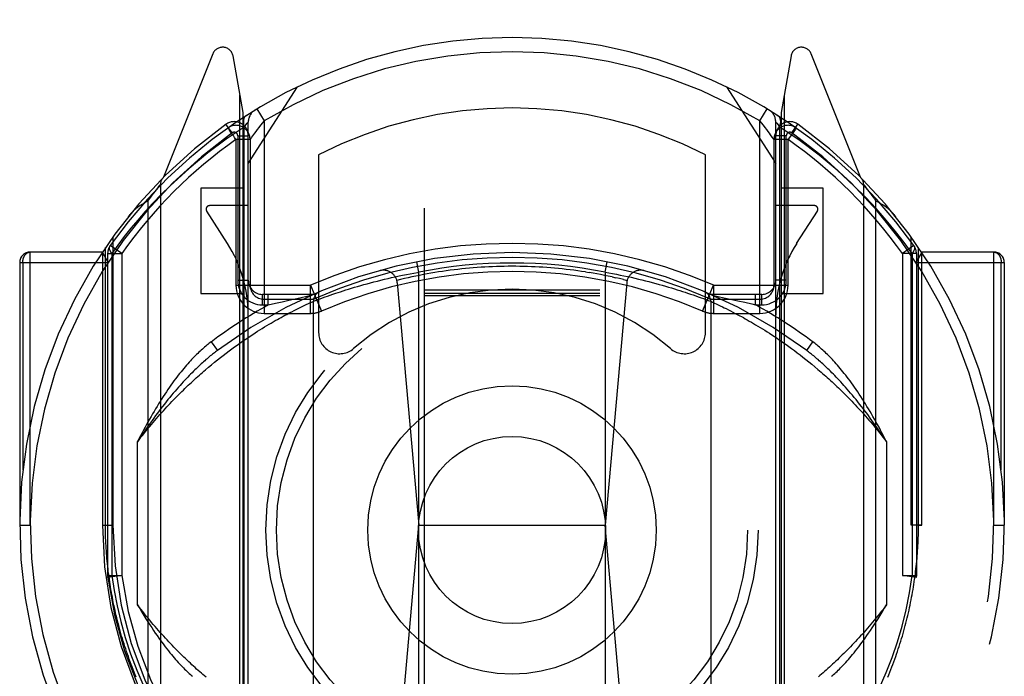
# Model space of a CAD drawing. Header units: inches. Extents: x 0 to 245, y 0 to 158.
# Tile 111 of 159: x 70.518 to 71.918, y 108.517 to 109.45. Entities that reach past the tile are written whole.
import ezdxf

# ---------------------------------------------------------------- set-up
doc = ezdxf.new("R2010")
doc.units = ezdxf.units.IN
doc.header["$LTSCALE"] = 13.466196
doc.header["$MEASUREMENT"] = 0
doc.linetypes.add('HIDDEN', pattern=[0.2, 0.1, -0.1])
doc.layers.add('SECONDARY_OR_LEFT_DOOR_ASSEMBLY', color=7, linetype='CONTINUOUS')

msp = doc.modelspace()

# ---------------------------------------------------------------- linework, layer by layer
at = {"layer": 'SECONDARY_OR_LEFT_DOOR_ASSEMBLY', "color": 8, "linetype": 'HIDDEN'}
for p, q in [((71.093, 111.8759), (71.093, 79.8741)), ((71.343, 79.8741), (71.343, 111.8759)), ((70.7926, 109.4018), (70.7223, 109.2263)), ((70.8355, 109.3182), (70.8213, 109.3988)), ((71.6147, 109.3988), (71.6005, 109.3182)), ((71.7136, 109.2263), (71.6434, 109.4018)), ((70.843, 109.246), (70.913, 109.355)), ((71.523, 109.355), (71.593, 109.246)), ((70.8311, 108.3096), (70.8311, 109.3431)), ((71.6049, 109.3431), (71.6049, 108.3096)), ((70.8355, 108.302), (70.8355, 109.3182)), ((70.8551, 109.3235), (70.8655, 109.3064)), ((71.5705, 109.3064), (71.5808, 109.3235)), ((71.6005, 109.3182), (71.6005, 108.302)), ((70.8201, 109.2895), (70.8113, 109.3017)), ((70.8371, 109.2976), (70.8397, 109.3009)), ((70.8397, 109.3009), (70.8415, 109.3032)), ((70.843, 108.3018), (70.843, 109.3049)), ((70.8655, 109.3064), (70.8604, 109.3002)), ((70.8655, 109.3064), (70.8655, 109.0329)), ((71.5705, 109.0329), (71.5705, 109.3064)), ((71.593, 108.3018), (71.593, 109.3049)), ((71.5933, 109.3045), (71.5944, 109.3032)), ((71.5944, 109.3032), (71.5962, 109.3009)), ((71.5962, 109.3009), (71.5988, 109.2976)), ((71.6159, 109.2895), (71.6246, 109.3017)), ((71.622, 109.2965), (71.6175, 109.2997)), ((70.8142, 109.2967), (70.8139, 109.2965)), ((70.8142, 109.2967), (70.8139, 109.2965)), ((70.8146, 109.297), (70.8142, 109.2967)), ((70.828, 109.2854), (70.828, 109.0799)), ((70.828, 109.2854), (70.843, 109.2854)), ((70.8371, 108.3116), (70.8371, 109.2976)), ((71.5881, 109.2835), (71.5856, 109.2869)), ((71.608, 109.2854), (71.593, 109.2854)), ((71.5988, 108.3117), (71.5988, 109.2975)), ((71.608, 109.0799), (71.608, 109.2854)), ((71.6209, 109.2949), (71.6139, 109.285)), ((70.8255, 109.2802), (70.8255, 109.0729)), ((70.8455, 109.2802), (70.8255, 109.2802)), ((70.8455, 109.2802), (70.8455, 109.0729)), ((71.5905, 109.0729), (71.5905, 109.2802)), ((71.6105, 109.2802), (71.5905, 109.2802)), ((71.6105, 109.0729), (71.6105, 109.2802)), ((70.943, 109.2582), (70.943, 109.0055)), ((71.493, 109.0055), (71.493, 109.2582)), ((70.716, 109.2132), (70.7178, 109.2155)), ((70.7178, 109.2155), (70.718, 109.2156)), ((70.718, 109.2157), (70.718, 108.2482)), ((71.718, 108.2482), (71.718, 109.2157)), ((71.718, 109.2157), (71.72, 109.2132)), ((70.7046, 109.1983), (70.7065, 109.2008)), ((70.7065, 109.2008), (70.7086, 109.2036)), ((70.7086, 109.2036), (70.7104, 109.206)), ((70.7104, 109.206), (70.7123, 109.2085)), ((70.7123, 109.2085), (70.7142, 109.2109)), ((70.7142, 109.2109), (70.716, 109.2132)), ((70.7755, 109.211), (70.7755, 109.061)), ((70.8355, 109.211), (70.7755, 109.211)), ((71.6605, 109.211), (71.6005, 109.211)), ((71.6605, 109.061), (71.6605, 109.211)), ((71.72, 109.2132), (71.7217, 109.2109)), ((71.7217, 109.2109), (71.7235, 109.2086)), ((71.7235, 109.2086), (71.7254, 109.2062)), ((71.7276, 109.2033), (71.7296, 109.2006)), ((71.7296, 109.2006), (71.7314, 109.1982)), ((70.7004, 109.1926), (70.7026, 109.1956)), ((70.7004, 109.1926), (70.7004, 108.2713)), ((70.7026, 109.1956), (70.7046, 109.1983)), ((70.843, 109.186), (70.788, 109.186)), ((71.648, 109.186), (71.593, 109.186)), ((71.7314, 109.1982), (71.7334, 109.1955)), ((71.7334, 109.1955), (71.7355, 109.1926)), ((71.7355, 108.2713), (71.7355, 109.1926)), ((70.7838, 109.1783), (70.8132, 109.1324)), ((71.6227, 109.1324), (71.6522, 109.1783)), ((70.6505, 109.1417), (70.6505, 108.732)), ((71.7855, 108.732), (71.7855, 109.1417)), ((70.533, 108.7319), (70.533, 109.1201)), ((70.6355, 109.1201), (70.533, 109.1201)), ((70.6355, 109.1201), (70.6355, 108.7319)), ((70.6436, 109.1051), (70.6355, 109.1201)), ((70.6399, 108.732), (70.6399, 109.1266)), ((70.643, 109.1178), (70.643, 108.6603)), ((70.643, 109.1178), (70.663, 109.1178)), ((70.663, 109.1178), (70.6466, 109.1294)), ((70.6488, 109.1178), (70.6488, 108.6602)), ((70.663, 109.1178), (70.663, 108.6602)), ((71.7893, 109.1294), (71.773, 109.1178)), ((71.773, 109.1178), (71.773, 108.6602)), ((71.793, 109.1178), (71.773, 109.1178)), ((71.7871, 109.1178), (71.7871, 108.6602)), ((71.8005, 109.1201), (71.7924, 109.1051)), ((71.793, 109.1178), (71.793, 108.6603)), ((71.7961, 108.732), (71.7961, 109.1266)), ((71.8005, 108.7319), (71.8005, 109.1201)), ((71.903, 109.1201), (71.8005, 109.1201)), ((71.903, 108.7319), (71.903, 109.1201)), ((70.518, 109.1051), (70.518, 108.7319)), ((70.518, 109.1051), (70.6436, 109.1051)), ((70.5224, 109.1051), (70.5224, 108.8102)), ((71.0855, 109.0915), (71.0826, 109.1062)), ((71.3505, 109.0915), (71.3534, 109.1062)), ((71.7924, 109.1051), (71.918, 109.1051)), ((71.9136, 108.8102), (71.9136, 109.1051)), ((71.918, 109.1051), (71.918, 108.7319)), ((71.0625, 109.0871), (71.0678, 109.0882)), ((71.0678, 109.0882), (71.0731, 109.0892)), ((71.0731, 109.0892), (71.0784, 109.0902)), ((71.0855, 108.3774), (71.0855, 109.0915)), ((71.3223, 109.0917), (71.3277, 109.0909)), ((71.3505, 109.0915), (71.3505, 108.3774)), ((71.3505, 109.0915), (71.3558, 109.0905)), ((71.3558, 109.0905), (71.3611, 109.0895)), ((71.3611, 109.0895), (71.3664, 109.0885)), ((71.3664, 109.0885), (71.3716, 109.0874)), ((70.828, 109.0799), (70.843, 109.0799)), ((71.0074, 109.0737), (71.012, 109.075)), ((71.012, 109.075), (71.0168, 109.0763)), ((71.0168, 109.0763), (71.0216, 109.0776)), ((71.0216, 109.0776), (71.0265, 109.0788)), ((71.0265, 109.0788), (71.0315, 109.0801)), ((71.0315, 109.0801), (71.0366, 109.0813)), ((71.0366, 109.0813), (71.0417, 109.0825)), ((71.0417, 109.0825), (71.0468, 109.0837)), ((71.0468, 109.0837), (71.052, 109.0848)), ((71.052, 109.0848), (71.0573, 109.086)), ((71.0549, 109.0761), (71.0855, 108.7319)), ((71.0573, 109.086), (71.0625, 109.0871)), ((71.3811, 109.0761), (71.3505, 108.7319)), ((71.3602, 109.0847), (71.3656, 109.0836)), ((71.3716, 109.0874), (71.3769, 109.0864)), ((71.3764, 109.0811), (71.3817, 109.0798)), ((71.3769, 109.0864), (71.3822, 109.0852)), ((71.3822, 109.0852), (71.3874, 109.0841)), ((71.3874, 109.0841), (71.3925, 109.0829)), ((71.3925, 109.0829), (71.3977, 109.0817)), ((71.3977, 109.0817), (71.4027, 109.0805)), ((71.4027, 109.0805), (71.4077, 109.0792)), ((71.4077, 109.0792), (71.4127, 109.078)), ((71.4127, 109.078), (71.4175, 109.0767)), ((71.4175, 109.0767), (71.4223, 109.0754)), ((71.4223, 109.0754), (71.427, 109.0741)), ((71.427, 109.0741), (71.4316, 109.0729)), ((71.608, 109.0799), (71.593, 109.0799)), ((70.7755, 109.061), (70.8355, 109.061)), ((70.8255, 109.0729), (70.9313, 109.0729)), ((70.9313, 109.0329), (70.9313, 109.0729)), ((70.9313, 109.0729), (70.9472, 109.0362)), ((70.9593, 109.0587), (70.9632, 109.0601)), ((70.9632, 109.0601), (70.9674, 109.0615)), ((70.9674, 109.0615), (70.9708, 109.0626)), ((70.9708, 109.0626), (70.9743, 109.0637)), ((70.9743, 109.0637), (70.978, 109.0649)), ((70.978, 109.0649), (70.9818, 109.0661)), ((70.9818, 109.0661), (70.9857, 109.0674)), ((70.9857, 109.0674), (70.9898, 109.0686)), ((70.9898, 109.0686), (70.994, 109.0699)), ((70.994, 109.0699), (70.9984, 109.0712)), ((70.9984, 109.0712), (71.0028, 109.0724)), ((71.0028, 109.0724), (71.0074, 109.0737)), ((71.343, 109.066), (71.093, 109.066)), ((71.343, 109.0609), (71.093, 109.0609)), ((71.4316, 109.0729), (71.4361, 109.0716)), ((71.4361, 109.0716), (71.4405, 109.0703)), ((71.4405, 109.0703), (71.4447, 109.069)), ((71.4447, 109.069), (71.4488, 109.0678)), ((71.4488, 109.0678), (71.4528, 109.0665)), ((71.4528, 109.0665), (71.4567, 109.0653)), ((71.4567, 109.0653), (71.4604, 109.0641)), ((71.4604, 109.0641), (71.464, 109.063)), ((71.464, 109.063), (71.4674, 109.0618)), ((71.4674, 109.0618), (71.4717, 109.0604)), ((71.4717, 109.0604), (71.4757, 109.059)), ((71.4887, 109.0362), (71.5046, 109.0729)), ((71.5046, 109.0729), (71.5046, 109.0329)), ((71.5047, 109.0729), (71.6105, 109.0729)), ((71.6005, 109.061), (71.6605, 109.061)), ((70.863, 109.0449), (70.863, 109.0599)), ((70.9355, 109.0599), (70.863, 109.0599)), ((70.8655, 109.0529), (70.9313, 109.0529)), ((70.8715, 109.0449), (70.8715, 109.0599)), ((70.8715, 109.0449), (70.8815, 109.0472)), ((70.8815, 109.0472), (70.8913, 109.0495)), ((70.8913, 109.0495), (70.9005, 109.0516)), ((70.9005, 109.0516), (70.9095, 109.0536)), ((70.9095, 109.0536), (70.918, 109.0555)), ((70.918, 109.0555), (70.9264, 109.0573)), ((70.9254, 109.0454), (70.9284, 109.0468)), ((70.9264, 109.0573), (70.9286, 109.0578)), ((70.9284, 109.0468), (70.9314, 109.0482)), ((70.9286, 109.0578), (70.9296, 109.058)), ((70.9296, 109.058), (70.9302, 109.0581)), ((70.9302, 109.0581), (70.9306, 109.0582)), ((70.9306, 109.0582), (70.9309, 109.0582)), ((70.9309, 109.0582), (70.9311, 109.0583)), ((70.9311, 109.0583), (70.9318, 109.0584)), ((70.9314, 109.0482), (70.9341, 109.0494)), ((70.9318, 109.0584), (70.9321, 109.0585)), ((70.9321, 109.0585), (70.9322, 109.0585)), ((70.9324, 109.0586), (70.9325, 109.0586)), ((70.9324, 109.0586), (70.9325, 109.0586)), ((70.9325, 109.0586), (70.9325, 109.0586)), ((70.9355, 109.05), (70.9385, 109.0512)), ((70.9355, 108.4188), (70.9355, 109.05)), ((70.9385, 109.0512), (70.9419, 109.0525)), ((70.9419, 109.0525), (70.9452, 109.0537)), ((70.9452, 109.0537), (70.9485, 109.0549)), ((70.9485, 109.0549), (70.9523, 109.0562)), ((70.9523, 109.0562), (70.9556, 109.0574)), ((70.9556, 109.0574), (70.9593, 109.0587)), ((71.343, 109.0577), (71.093, 109.0577)), ((71.4757, 109.059), (71.4794, 109.0577)), ((71.4794, 109.0577), (71.4829, 109.0565)), ((71.4829, 109.0565), (71.4867, 109.0551)), ((71.4867, 109.0551), (71.4901, 109.0539)), ((71.4901, 109.0539), (71.4935, 109.0526)), ((71.4935, 109.0526), (71.497, 109.0513)), ((71.497, 109.0513), (71.5005, 109.05)), ((71.573, 109.0599), (71.5005, 109.0599)), ((71.5005, 109.05), (71.5005, 108.4188)), ((71.5005, 109.05), (71.503, 109.0489)), ((71.503, 109.0489), (71.5058, 109.0476)), ((71.5034, 109.0586), (71.5036, 109.0586)), ((71.5034, 109.0586), (71.5034, 109.0586)), ((71.5034, 109.0586), (71.5035, 109.0586)), ((71.5037, 109.0585), (71.5038, 109.0585)), ((71.5041, 109.0584), (71.5051, 109.0582)), ((71.5046, 109.0529), (71.5705, 109.0529)), ((71.5051, 109.0582), (71.5131, 109.0565)), ((71.5058, 109.0476), (71.5085, 109.0463)), ((71.5085, 109.0463), (71.5111, 109.0451)), ((71.5131, 109.0565), (71.5215, 109.0547)), ((71.5215, 109.0547), (71.5306, 109.0527)), ((71.5306, 109.0527), (71.5392, 109.0508)), ((71.5392, 109.0508), (71.5489, 109.0486)), ((71.5489, 109.0486), (71.5588, 109.0462)), ((71.5588, 109.0462), (71.5644, 109.0449)), ((71.5644, 109.0449), (71.5644, 109.0599)), ((71.573, 109.0449), (71.573, 109.0599)), ((70.863, 109.0449), (70.8715, 109.0449)), ((70.8655, 109.0329), (70.9313, 109.0329)), ((70.8976, 109.0314), (70.9012, 109.0334)), ((70.9012, 109.0334), (70.9047, 109.0352)), ((70.9047, 109.0352), (70.908, 109.0369)), ((70.908, 109.0369), (70.9111, 109.0384)), ((70.9111, 109.0384), (70.914, 109.0399)), ((70.914, 109.0399), (70.9168, 109.0413)), ((70.9168, 109.0413), (70.9194, 109.0425)), ((70.9194, 109.0425), (70.9226, 109.0441)), ((70.9226, 109.0441), (70.9254, 109.0454)), ((71.5046, 109.0329), (71.5705, 109.0329)), ((71.5111, 109.0451), (71.514, 109.0438)), ((71.514, 109.0438), (71.5172, 109.0422)), ((71.5172, 109.0422), (71.5198, 109.0409)), ((71.5198, 109.0409), (71.5226, 109.0396)), ((71.5226, 109.0396), (71.5256, 109.0381)), ((71.5256, 109.0381), (71.5287, 109.0365)), ((71.5287, 109.0365), (71.532, 109.0348)), ((71.532, 109.0348), (71.5355, 109.0329)), ((71.5355, 109.0329), (71.5392, 109.031)), ((71.5644, 109.0449), (71.573, 109.0449)), ((70.8725, 109.0173), (70.8755, 109.0191)), ((70.8755, 109.0191), (70.8785, 109.0209)), ((70.8785, 109.0209), (70.8814, 109.0225)), ((70.8814, 109.0225), (70.8843, 109.0242)), ((70.8843, 109.0242), (70.8871, 109.0257)), ((70.8871, 109.0257), (70.8898, 109.0272)), ((70.8898, 109.0272), (70.8925, 109.0287)), ((70.8925, 109.0287), (70.895, 109.0301)), ((70.895, 109.0301), (70.8976, 109.0314)), ((71.5392, 109.031), (71.5417, 109.0296)), ((71.5417, 109.0296), (71.5443, 109.0282)), ((71.5443, 109.0282), (71.547, 109.0268)), ((71.547, 109.0268), (71.5497, 109.0252)), ((71.5497, 109.0252), (71.5525, 109.0237)), ((71.5525, 109.0237), (71.5554, 109.022)), ((71.5554, 109.022), (71.5583, 109.0203)), ((71.5583, 109.0203), (71.5613, 109.0186)), ((71.5613, 109.0186), (71.5644, 109.0168)), ((70.8493, 109.0029), (70.8528, 109.0052)), ((70.8528, 109.0052), (70.8562, 109.0074)), ((70.8562, 109.0074), (70.8596, 109.0095)), ((70.8596, 109.0095), (70.8629, 109.0115)), ((70.8629, 109.0115), (70.8662, 109.0135)), ((70.8662, 109.0135), (70.8693, 109.0155)), ((70.8693, 109.0155), (70.8725, 109.0173)), ((71.5644, 109.0168), (71.5675, 109.0149)), ((71.5675, 109.0149), (71.5707, 109.013)), ((71.5707, 109.013), (71.574, 109.011)), ((71.574, 109.011), (71.5773, 109.0089)), ((71.5773, 109.0089), (71.5807, 109.0068)), ((71.5807, 109.0068), (71.5841, 109.0046)), ((71.5841, 109.0046), (71.5876, 109.0023)), ((70.79, 108.9922), (70.799, 108.9802)), ((70.8273, 108.9879), (70.8311, 108.9906)), ((70.8311, 108.9906), (70.8349, 108.9932)), ((70.8349, 108.9932), (70.8386, 108.9958)), ((70.8386, 108.9958), (70.8422, 108.9982)), ((70.8422, 108.9982), (70.8458, 109.0006)), ((70.8458, 109.0006), (70.8493, 109.0029)), ((71.5876, 109.0023), (71.5911, 108.9999)), ((71.5911, 108.9999), (71.5948, 108.9975)), ((71.6003, 108.9938), (71.604, 108.9912)), ((71.604, 108.9912), (71.6078, 108.9885)), ((71.637, 108.9802), (71.6459, 108.9922)), ((70.8075, 108.9732), (70.8116, 108.9764)), ((70.8116, 108.9764), (70.8156, 108.9794)), ((70.8156, 108.9794), (70.8195, 108.9823)), ((70.8195, 108.9823), (70.8235, 108.9852)), ((70.8235, 108.9852), (70.8273, 108.9879)), ((71.6078, 108.9885), (71.6117, 108.9857)), ((71.6117, 108.9857), (71.6156, 108.9829)), ((71.6156, 108.9829), (71.6195, 108.98)), ((71.6195, 108.98), (71.6235, 108.977)), ((71.6235, 108.977), (71.6276, 108.9739)), ((70.7908, 108.9599), (70.7951, 108.9634)), ((70.7951, 108.9634), (70.7993, 108.9668)), ((70.7993, 108.9668), (70.8034, 108.9701)), ((70.8034, 108.9701), (70.8075, 108.9732)), ((71.6276, 108.9739), (71.6317, 108.9707)), ((71.6317, 108.9707), (71.6359, 108.9674)), ((71.6359, 108.9674), (71.6401, 108.964)), ((71.6401, 108.964), (71.6443, 108.9606)), ((70.7822, 108.9527), (70.7865, 108.9563)), ((70.7865, 108.9563), (70.7908, 108.9599)), ((71.6443, 108.9606), (71.6486, 108.957)), ((70.6855, 108.6185), (70.6855, 108.8503)), ((71.7505, 108.8503), (71.7505, 108.6185)), ((70.518, 108.7319), (70.533, 108.7319)), ((70.6355, 108.7319), (70.6399, 108.732)), ((70.6355, 108.7319), (70.6505, 108.732)), ((71.0553, 108.3926), (71.0855, 108.7319)), ((71.0855, 108.7319), (71.3505, 108.7319)), ((71.3806, 108.3926), (71.3505, 108.7319)), ((71.8005, 108.7319), (71.7855, 108.732)), ((71.7961, 108.732), (71.8005, 108.7319)), ((71.903, 108.7319), (71.918, 108.7319)), ((70.643, 108.6603), (70.6431, 108.6576)), ((70.643, 108.6603), (70.663, 108.6603)), ((70.663, 108.6603), (70.6431, 108.6576)), ((71.7928, 108.6576), (71.773, 108.6603)), ((71.773, 108.6603), (71.793, 108.6603)), ((71.793, 108.6603), (71.7928, 108.6576))]:
    msp.add_line(p, q, dxfattribs=at)
for points in [[(70.8405, 109.3144), (70.839, 109.3132), (70.8378, 109.3117), (70.8369, 109.3098), (70.8363, 109.3077), (70.836, 109.3054), (70.836, 109.3029), (70.8364, 109.3002), (70.8371, 109.2976)], [(71.5988, 109.2976), (71.5995, 109.3002), (71.5999, 109.3029), (71.6, 109.3054), (71.5997, 109.3077), (71.5991, 109.3098), (71.5982, 109.3117), (71.5969, 109.3132), (71.5955, 109.3144)], [(70.8415, 109.3032), (70.8426, 109.3045), (70.8429, 109.3048), (70.843, 109.3049)], [(70.8604, 109.3002), (70.858, 109.2972), (70.8558, 109.2942), (70.8537, 109.2916), (70.8519, 109.2891), (70.8503, 109.287), (70.8478, 109.2836)], [(71.5856, 109.2869), (71.5841, 109.2891), (71.5822, 109.2915), (71.5802, 109.2942), (71.5779, 109.2971), (71.5755, 109.3002), (71.5705, 109.3064)], [(71.593, 109.3049), (71.5931, 109.3048), (71.5933, 109.3045)], [(70.8371, 109.2976), (70.8116, 109.2806), (70.7855, 109.261), (70.7589, 109.2389), (70.7318, 109.2144)], [(70.8172, 109.2919), (70.8163, 109.2931), (70.8156, 109.2942), (70.8149, 109.2952), (70.8144, 109.2959), (70.814, 109.2964), (70.8139, 109.2965)], [(70.8255, 109.2802), (70.8244, 109.2816), (70.8234, 109.2831), (70.8223, 109.2847), (70.8212, 109.2862), (70.8201, 109.2877), (70.8191, 109.2892), (70.8172, 109.2919)], [(71.7042, 109.2144), (71.6802, 109.2365), (71.6546, 109.2578), (71.6275, 109.2781), (71.5988, 109.2975)], [(71.6139, 109.285), (71.6122, 109.2826), (71.6105, 109.2802)], [(71.622, 109.2965), (71.6219, 109.2965), (71.6217, 109.2961), (71.6214, 109.2956), (71.6209, 109.2949)], [(70.8458, 109.2807), (70.8456, 109.2803), (70.8455, 109.2802)], [(70.8478, 109.2836), (70.847, 109.2823), (70.8458, 109.2807)], [(71.5905, 109.2802), (71.5904, 109.2803), (71.5901, 109.2807), (71.5881, 109.2835)], [(70.7318, 109.2144), (70.7192, 109.2019), (70.7074, 109.1897), (70.6964, 109.1776), (70.686, 109.1656), (70.6761, 109.1538), (70.6667, 109.142), (70.6576, 109.1299), (70.6488, 109.1178)], [(71.7871, 109.1178), (71.7757, 109.1335), (71.7634, 109.1494), (71.7501, 109.1655), (71.7358, 109.1818), (71.7205, 109.1981), (71.7042, 109.2144)], [(71.7254, 109.2062), (71.7272, 109.2038), (71.7276, 109.2033)], [(70.6726, 109.1707), (70.6733, 109.1716), (70.674, 109.1724), (70.6747, 109.1732), (70.6754, 109.174), (70.6761, 109.1748), (70.6768, 109.1756), (70.6776, 109.1764), (70.6783, 109.1772), (70.6791, 109.1779), (70.6798, 109.1787), (70.6806, 109.1794), (70.6814, 109.1801), (70.6822, 109.1808), (70.683, 109.1815), (70.6838, 109.1822), (70.6846, 109.1829), (70.6854, 109.1835), (70.6862, 109.1842), (70.6871, 109.1848), (70.6879, 109.1854), (70.6887, 109.186), (70.6896, 109.1866), (70.6905, 109.1872), (70.6913, 109.1877), (70.6922, 109.1883), (70.6931, 109.1888), (70.694, 109.1893), (70.6949, 109.1898), (70.6958, 109.1903), (70.6967, 109.1908), (70.6976, 109.1913), (70.6985, 109.1917), (70.6995, 109.1922), (70.7004, 109.1926)], [(71.7355, 109.1926), (71.7365, 109.1922), (71.7374, 109.1917), (71.7383, 109.1913), (71.7393, 109.1908), (71.7402, 109.1903), (71.7411, 109.1898), (71.742, 109.1893), (71.7428, 109.1888), (71.7437, 109.1883), (71.7446, 109.1877), (71.7455, 109.1872), (71.7463, 109.1866), (71.7472, 109.186), (71.748, 109.1854), (71.7489, 109.1848), (71.7497, 109.1842), (71.7505, 109.1835), (71.7513, 109.1829), (71.7522, 109.1822), (71.753, 109.1815), (71.7538, 109.1808), (71.7545, 109.1801), (71.7553, 109.1794), (71.7561, 109.1787), (71.7569, 109.1779), (71.7576, 109.1772), (71.7584, 109.1764), (71.7591, 109.1756), (71.7598, 109.1748), (71.7606, 109.174), (71.7613, 109.1732), (71.762, 109.1724), (71.7627, 109.1716), (71.7633, 109.1707)], [(70.5224, 109.1051), (70.5224, 109.1054), (70.5224, 109.1058), (70.5224, 109.1061), (70.5224, 109.1064), (70.5224, 109.1067), (70.5224, 109.107), (70.5225, 109.1073), (70.5225, 109.1077), (70.5226, 109.108), (70.5226, 109.1083), (70.5226, 109.1086), (70.5227, 109.1089), (70.5228, 109.1092), (70.5228, 109.1095), (70.5229, 109.1098), (70.523, 109.1101), (70.523, 109.1104), (70.5231, 109.1107), (70.5232, 109.111), (70.5233, 109.1113), (70.5234, 109.1116), (70.5235, 109.1119), (70.5236, 109.1122), (70.5237, 109.1124), (70.5238, 109.1127), (70.5239, 109.113), (70.5241, 109.1133), (70.5242, 109.1135), (70.5243, 109.1138), (70.5244, 109.114), (70.5246, 109.1143), (70.5247, 109.1145), (70.5249, 109.1148), (70.525, 109.115), (70.5252, 109.1153), (70.5253, 109.1155), (70.5255, 109.1157), (70.5256, 109.1159), (70.5258, 109.1162), (70.526, 109.1164), (70.5261, 109.1166), (70.5263, 109.1168), (70.5265, 109.117), (70.5267, 109.1172), (70.5268, 109.1174), (70.527, 109.1175), (70.5272, 109.1177), (70.5274, 109.1179), (70.5276, 109.1181), (70.5278, 109.1182), (70.528, 109.1184), (70.5282, 109.1185), (70.5284, 109.1187), (70.5286, 109.1188), (70.5288, 109.1189), (70.529, 109.119), (70.5292, 109.1192), (70.5294, 109.1193), (70.5296, 109.1194), (70.5299, 109.1195), (70.5301, 109.1196), (70.5303, 109.1196), (70.5305, 109.1197), (70.5307, 109.1198), (70.531, 109.1198), (70.5312, 109.1199), (70.5314, 109.12), (70.5316, 109.12), (70.5318, 109.12), (70.5321, 109.1201), (70.5323, 109.1201), (70.5325, 109.1201), (70.5327, 109.1201), (70.533, 109.1201)], [(70.6488, 109.1178), (70.6474, 109.1201), (70.6464, 109.1223), (70.6458, 109.1243), (70.6457, 109.1262), (70.6459, 109.1279), (70.6466, 109.1294)], [(71.7893, 109.1294), (71.79, 109.1279), (71.7903, 109.1262), (71.7901, 109.1243), (71.7895, 109.1223), (71.7885, 109.1201), (71.7871, 109.1178)], [(71.903, 109.1201), (71.9032, 109.1201), (71.9034, 109.1201), (71.9036, 109.1201), (71.9039, 109.1201), (71.9041, 109.12), (71.9043, 109.12), (71.9045, 109.12), (71.9048, 109.1199), (71.905, 109.1198), (71.9052, 109.1198), (71.9054, 109.1197), (71.9056, 109.1196), (71.9059, 109.1196), (71.9061, 109.1195), (71.9063, 109.1194), (71.9065, 109.1193), (71.9067, 109.1192), (71.9069, 109.119), (71.9071, 109.1189), (71.9073, 109.1188), (71.9075, 109.1187), (71.9077, 109.1185), (71.9079, 109.1184), (71.9081, 109.1182), (71.9083, 109.1181), (71.9085, 109.1179), (71.9087, 109.1177), (71.9089, 109.1175), (71.9091, 109.1174), (71.9093, 109.1172), (71.9095, 109.117), (71.9096, 109.1168), (71.9098, 109.1166), (71.91, 109.1164), (71.9101, 109.1162), (71.9103, 109.1159), (71.9105, 109.1157), (71.9106, 109.1155), (71.9108, 109.1153), (71.9109, 109.115), (71.9111, 109.1148), (71.9112, 109.1145), (71.9114, 109.1143), (71.9115, 109.114), (71.9116, 109.1138), (71.9118, 109.1135), (71.9119, 109.1133), (71.912, 109.113), (71.9121, 109.1127), (71.9122, 109.1124), (71.9123, 109.1122), (71.9124, 109.1119), (71.9125, 109.1116), (71.9126, 109.1113), (71.9127, 109.111), (71.9128, 109.1107), (71.9129, 109.1104), (71.913, 109.1101), (71.913, 109.1098), (71.9131, 109.1095), (71.9132, 109.1092), (71.9132, 109.1089), (71.9133, 109.1086), (71.9133, 109.1083), (71.9134, 109.108), (71.9134, 109.1077), (71.9135, 109.1073), (71.9135, 109.107), (71.9135, 109.1067), (71.9135, 109.1064), (71.9136, 109.1061), (71.9136, 109.1058), (71.9136, 109.1054), (71.9136, 109.1051)], [(71.218, 109.0998), (71.2125, 109.0998), (71.2069, 109.0997), (71.2014, 109.0996), (71.1959, 109.0994), (71.1904, 109.0992), (71.1849, 109.099), (71.1794, 109.0987), (71.1739, 109.0984), (71.1684, 109.098), (71.1629, 109.0975), (71.1574, 109.0971), (71.1519, 109.0966), (71.1464, 109.096), (71.1409, 109.0954), (71.1355, 109.0948), (71.13, 109.0941), (71.1245, 109.0933), (71.1191, 109.0926), (71.1136, 109.0917), (71.1082, 109.0909), (71.1027, 109.0899), (71.0973, 109.089), (71.0919, 109.088), (71.0865, 109.0869), (71.0811, 109.0859), (71.0757, 109.0847), (71.0703, 109.0836), (71.0649, 109.0823), (71.0596, 109.0811), (71.0542, 109.0798)], [(71.0784, 109.0902), (71.0837, 109.0912), (71.0855, 109.0915)], [(71.3223, 109.0917), (71.3168, 109.0926), (71.3114, 109.0933), (71.3059, 109.0941), (71.3005, 109.0948), (71.295, 109.0954), (71.2895, 109.096), (71.284, 109.0966), (71.2785, 109.0971), (71.273, 109.0975), (71.2675, 109.098), (71.262, 109.0984), (71.2565, 109.0987), (71.251, 109.099), (71.2455, 109.0992), (71.24, 109.0994), (71.2345, 109.0996), (71.229, 109.0997), (71.2235, 109.0998), (71.218, 109.0998)], [(71.3602, 109.0847), (71.3549, 109.0859), (71.3494, 109.0869), (71.344, 109.088), (71.3386, 109.089), (71.3332, 109.0899), (71.3277, 109.0909)], [(71.3764, 109.0811), (71.371, 109.0823), (71.3656, 109.0836)], [(70.9322, 109.0585), (70.9324, 109.0586), (70.9324, 109.0586)], [(70.9341, 109.0494), (70.9355, 109.05), (70.9355, 109.05)], [(71.5036, 109.0586), (71.5036, 109.0585), (71.5037, 109.0585), (71.5037, 109.0585)], [(71.5038, 109.0585), (71.5039, 109.0585), (71.504, 109.0585), (71.5041, 109.0584)], [(70.79, 108.9922), (70.7885, 108.9911), (70.787, 108.9899), (70.7855, 108.9887), (70.784, 108.9875), (70.7824, 108.9862), (70.7809, 108.9849), (70.7793, 108.9835), (70.7777, 108.9821), (70.7761, 108.9807), (70.7744, 108.9792), (70.7728, 108.9776), (70.7711, 108.976), (70.7694, 108.9744), (70.7677, 108.9727), (70.7659, 108.9709), (70.7642, 108.9691), (70.7624, 108.9672), (70.7606, 108.9653), (70.7588, 108.9633), (70.7569, 108.9612), (70.7551, 108.9591), (70.7532, 108.9569), (70.7513, 108.9547), (70.7493, 108.9523), (70.7474, 108.9499), (70.7454, 108.9475), (70.7434, 108.9449), (70.7414, 108.9423), (70.7393, 108.9396), (70.7373, 108.9368), (70.7352, 108.9339), (70.733, 108.9309), (70.7309, 108.9279), (70.7287, 108.9247), (70.7265, 108.9214), (70.7242, 108.9181), (70.7219, 108.9146), (70.7196, 108.911)], [(71.5948, 108.9975), (71.5984, 108.995), (71.6003, 108.9938)], [(71.7163, 108.911), (71.714, 108.9146), (71.7117, 108.9181), (71.7095, 108.9214), (71.7073, 108.9247), (71.7051, 108.9279), (71.7029, 108.9309), (71.7008, 108.9339), (71.6987, 108.9368), (71.6966, 108.9396), (71.6945, 108.9423), (71.6925, 108.9449), (71.6905, 108.9475), (71.6885, 108.9499), (71.6866, 108.9523), (71.6847, 108.9547), (71.6827, 108.9569), (71.6809, 108.9591), (71.679, 108.9612), (71.6772, 108.9633), (71.6753, 108.9653), (71.6735, 108.9672), (71.6717, 108.9691), (71.67, 108.9709), (71.6683, 108.9727), (71.6665, 108.9744), (71.6648, 108.976), (71.6632, 108.9776), (71.6615, 108.9792), (71.6599, 108.9807), (71.6582, 108.9821), (71.6566, 108.9835), (71.655, 108.9849), (71.6535, 108.9862), (71.6519, 108.9875), (71.6504, 108.9887), (71.6489, 108.9899), (71.6474, 108.9911), (71.6459, 108.9922)], [(70.799, 108.9802), (70.7976, 108.9792), (70.7963, 108.9781), (70.7949, 108.977), (70.7934, 108.9759), (70.792, 108.9748), (70.7905, 108.9736), (70.789, 108.9724), (70.7875, 108.9711), (70.786, 108.9698), (70.7844, 108.9684), (70.7828, 108.9671), (70.7811, 108.9656), (70.7795, 108.9641), (70.7778, 108.9626), (70.776, 108.961), (70.7743, 108.9594), (70.7725, 108.9577), (70.7707, 108.956), (70.7688, 108.9542), (70.7669, 108.9524), (70.765, 108.9505), (70.763, 108.9485), (70.761, 108.9465), (70.759, 108.9444), (70.7569, 108.9422), (70.7548, 108.94), (70.7527, 108.9377), (70.7505, 108.9354), (70.7482, 108.9329), (70.746, 108.9304), (70.7436, 108.9278), (70.7413, 108.9251), (70.7389, 108.9223), (70.7364, 108.9194), (70.7339, 108.9164), (70.7313, 108.9133), (70.7288, 108.9102), (70.7261, 108.9069)], [(71.7098, 108.9069), (71.7072, 108.9102), (71.7046, 108.9133), (71.702, 108.9164), (71.6995, 108.9194), (71.6971, 108.9223), (71.6947, 108.9251), (71.6923, 108.9278), (71.69, 108.9304), (71.6877, 108.9329), (71.6855, 108.9354), (71.6833, 108.9377), (71.6811, 108.94), (71.679, 108.9422), (71.6769, 108.9444), (71.6749, 108.9465), (71.6729, 108.9485), (71.6709, 108.9505), (71.669, 108.9524), (71.6671, 108.9542), (71.6653, 108.956), (71.6634, 108.9577), (71.6617, 108.9594), (71.6599, 108.961), (71.6582, 108.9626), (71.6565, 108.9641), (71.6548, 108.9656), (71.6532, 108.9671), (71.6516, 108.9684), (71.65, 108.9698), (71.6484, 108.9711), (71.6469, 108.9724), (71.6454, 108.9736), (71.6439, 108.9748), (71.6425, 108.9759), (71.6411, 108.977), (71.6397, 108.9781), (71.6383, 108.9792), (71.637, 108.9802)], [(70.6855, 108.8503), (70.6879, 108.8536), (70.6904, 108.8567), (70.6929, 108.8599), (70.6954, 108.863), (70.6979, 108.8661), (70.7003, 108.8691), (70.7028, 108.8721), (70.7052, 108.875), (70.7077, 108.8779), (70.7101, 108.8808), (70.7126, 108.8836), (70.715, 108.8864), (70.7174, 108.8891), (70.7199, 108.8918), (70.7223, 108.8945), (70.7247, 108.8972), (70.7271, 108.8998), (70.7295, 108.9023), (70.7319, 108.9049), (70.7343, 108.9074), (70.7366, 108.9098), (70.739, 108.9123), (70.7414, 108.9147), (70.7437, 108.917), (70.746, 108.9194), (70.7484, 108.9217), (70.7507, 108.9239), (70.753, 108.9262), (70.7553, 108.9284), (70.7576, 108.9306), (70.7599, 108.9327), (70.7622, 108.9348), (70.7644, 108.9369), (70.7667, 108.939), (70.7689, 108.941), (70.7712, 108.943), (70.7734, 108.945), (70.7756, 108.947), (70.7778, 108.9489), (70.78, 108.9508), (70.7822, 108.9527)], [(71.6486, 108.957), (71.653, 108.9533), (71.6552, 108.9514), (71.6574, 108.9495), (71.6596, 108.9476), (71.6618, 108.9457), (71.664, 108.9437), (71.6663, 108.9417), (71.6685, 108.9396), (71.6708, 108.9376), (71.6731, 108.9355), (71.6754, 108.9333), (71.6777, 108.9312), (71.68, 108.929), (71.6823, 108.9268), (71.6846, 108.9245), (71.687, 108.9222), (71.6893, 108.9199), (71.6917, 108.9176), (71.694, 108.9152), (71.6964, 108.9128), (71.6988, 108.9103), (71.7012, 108.9079), (71.7036, 108.9053), (71.706, 108.9028), (71.7084, 108.9002), (71.7108, 108.8976), (71.7133, 108.8949), (71.7157, 108.8922), (71.7182, 108.8895), (71.7206, 108.8867), (71.7231, 108.8839), (71.7255, 108.8811), (71.728, 108.8782), (71.7305, 108.8753), (71.733, 108.8723), (71.7355, 108.8693), (71.7379, 108.8662), (71.7404, 108.8631), (71.7429, 108.86), (71.7454, 108.8568), (71.748, 108.8536), (71.7505, 108.8503)], [(70.7196, 108.911), (70.7175, 108.9077), (70.7154, 108.9042), (70.7132, 108.9007), (70.7111, 108.8972), (70.709, 108.8936), (70.7068, 108.89), (70.7047, 108.8863), (70.7026, 108.8825), (70.7004, 108.8787), (70.6983, 108.8748), (70.6962, 108.8709), (70.694, 108.8669), (70.6919, 108.8628), (70.6898, 108.8587), (70.6876, 108.8545), (70.6855, 108.8503)], [(70.7261, 108.9069), (70.7237, 108.9038), (70.7212, 108.9006), (70.7187, 108.8974), (70.7162, 108.8942), (70.7137, 108.8908), (70.7112, 108.8875), (70.7086, 108.884), (70.7061, 108.8805), (70.7035, 108.877), (70.701, 108.8733), (70.6984, 108.8697), (70.6958, 108.8659), (70.6933, 108.8621), (70.6907, 108.8582), (70.6881, 108.8543), (70.6855, 108.8503)], [(71.7505, 108.8503), (71.7479, 108.8543), (71.7453, 108.8582), (71.7427, 108.8621), (71.7401, 108.8659), (71.7375, 108.8697), (71.7349, 108.8733), (71.7324, 108.877), (71.7298, 108.8805), (71.7273, 108.884), (71.7248, 108.8875), (71.7223, 108.8908), (71.7197, 108.8942), (71.7172, 108.8974), (71.7148, 108.9006), (71.7123, 108.9038), (71.7098, 108.9069)], [(71.7505, 108.8503), (71.7483, 108.8545), (71.7462, 108.8587), (71.744, 108.8628), (71.7419, 108.8669), (71.7398, 108.8709), (71.7376, 108.8748), (71.7355, 108.8787), (71.7333, 108.8825), (71.7312, 108.8863), (71.7291, 108.89), (71.727, 108.8936), (71.7248, 108.8972), (71.7227, 108.9007), (71.7206, 108.9042), (71.7184, 108.9077), (71.7163, 108.911)], [(70.6838, 108.5156), (70.6822, 108.5192), (70.6808, 108.5229), (70.6793, 108.5265), (70.6779, 108.5302), (70.6765, 108.5339), (70.6751, 108.5375), (70.6738, 108.5412), (70.6725, 108.5449), (70.6712, 108.5485), (70.6699, 108.5522), (70.6687, 108.5559), (70.6675, 108.5595), (70.6663, 108.5632), (70.6652, 108.5669), (70.664, 108.5705), (70.6629, 108.5742), (70.6619, 108.5779), (70.6608, 108.5815), (70.6598, 108.5852), (70.6588, 108.5889), (70.6579, 108.5925), (70.6569, 108.5962), (70.656, 108.5999), (70.6552, 108.6035), (70.6543, 108.6072), (70.6535, 108.6109), (70.6527, 108.6145), (70.6519, 108.6182), (70.6511, 108.6219), (70.6504, 108.6255), (70.6497, 108.6292), (70.649, 108.6329), (70.6484, 108.6365), (70.6477, 108.6402), (70.6471, 108.6439), (70.6465, 108.6475), (70.646, 108.6512), (70.6455, 108.6549), (70.645, 108.6585), (70.6445, 108.6622), (70.644, 108.6659), (70.6436, 108.6695), (70.6432, 108.6732), (70.6428, 108.6769), (70.6424, 108.6805), (70.6421, 108.6842), (70.6418, 108.6879), (70.6415, 108.6915), (70.6412, 108.6952), (70.641, 108.6989), (70.6407, 108.7026), (70.6406, 108.7062), (70.6404, 108.7099), (70.6402, 108.7136), (70.6401, 108.7172), (70.64, 108.7209), (70.6399, 108.7246), (70.6399, 108.7283), (70.6399, 108.732)], [(71.7522, 108.5156), (71.7537, 108.5192), (71.7552, 108.5229), (71.7566, 108.5265), (71.7581, 108.5302), (71.7595, 108.5339), (71.7608, 108.5375), (71.7622, 108.5412), (71.7635, 108.5449), (71.7648, 108.5485), (71.766, 108.5522), (71.7672, 108.5559), (71.7685, 108.5595), (71.7696, 108.5632), (71.7708, 108.5669), (71.7719, 108.5705), (71.773, 108.5742), (71.7741, 108.5779), (71.7751, 108.5815), (71.7761, 108.5852), (71.7771, 108.5889), (71.7781, 108.5925), (71.779, 108.5962), (71.7799, 108.5999), (71.7808, 108.6035), (71.7816, 108.6072), (71.7825, 108.6109), (71.7833, 108.6145), (71.784, 108.6182), (71.7848, 108.6219), (71.7855, 108.6255), (71.7862, 108.6292), (71.7869, 108.6329), (71.7876, 108.6365), (71.7882, 108.6402), (71.7888, 108.6439), (71.7894, 108.6475), (71.7899, 108.6512), (71.7905, 108.6549), (71.791, 108.6585), (71.7915, 108.6622), (71.7919, 108.6659), (71.7924, 108.6695), (71.7928, 108.6732), (71.7932, 108.6769), (71.7935, 108.6805), (71.7939, 108.6842), (71.7942, 108.6879), (71.7945, 108.6915), (71.7947, 108.6952), (71.795, 108.6989), (71.7952, 108.7026), (71.7954, 108.7062), (71.7955, 108.7099), (71.7957, 108.7136), (71.7958, 108.7172), (71.7959, 108.7209), (71.796, 108.7246), (71.796, 108.7283), (71.7961, 108.732)], [(70.6431, 108.6576), (70.6433, 108.658), (70.6437, 108.6584), (70.6446, 108.6588), (70.6457, 108.6593), (70.6471, 108.6598), (70.6488, 108.6603)], [(70.6488, 108.6602), (70.6521, 108.6388), (70.6564, 108.617), (70.6617, 108.5947), (70.668, 108.5721), (70.6756, 108.549), (70.6844, 108.5258), (70.6944, 108.5024), (70.7058, 108.4789)], [(71.7302, 108.4789), (71.7406, 108.5004), (71.7501, 108.5221), (71.7585, 108.5437), (71.7659, 108.5657), (71.7726, 108.5882), (71.7783, 108.6114), (71.7832, 108.6354), (71.7871, 108.6602)], [(71.7871, 108.6603), (71.7888, 108.6598), (71.7903, 108.6593), (71.7914, 108.6588), (71.7922, 108.6584), (71.7927, 108.658), (71.7928, 108.6576)], [(70.6855, 108.6185), (70.6886, 108.6133), (70.6916, 108.6082), (70.6946, 108.6034), (70.6974, 108.5988), (70.7002, 108.5944), (70.703, 108.5901), (70.7057, 108.5861), (70.7083, 108.5821), (70.7108, 108.5784), (70.7133, 108.5748), (70.7158, 108.5713), (70.7181, 108.568), (70.7205, 108.5648), (70.7228, 108.5617), (70.725, 108.5588), (70.7273, 108.5559), (70.7294, 108.5531), (70.7316, 108.5505), (70.7337, 108.5479), (70.7357, 108.5455), (70.7377, 108.5431), (70.7397, 108.5409), (70.7416, 108.5387), (70.7435, 108.5366), (70.7454, 108.5346), (70.7472, 108.5326), (70.749, 108.5307), (70.7508, 108.5289), (70.7525, 108.5272), (70.7542, 108.5255), (70.7558, 108.524), (70.7574, 108.5224), (70.759, 108.521), (70.7606, 108.5196), (70.7621, 108.5182), (70.7636, 108.5169)], [(70.783, 108.5155), (70.7808, 108.5174), (70.7786, 108.5193), (70.7763, 108.5212), (70.7741, 108.5232), (70.7719, 108.5252), (70.7696, 108.5272), (70.7674, 108.5292), (70.7651, 108.5313), (70.7628, 108.5334), (70.7606, 108.5355), (70.7583, 108.5377), (70.7559, 108.5399), (70.7536, 108.5421), (70.7513, 108.5443), (70.749, 108.5466), (70.7466, 108.5489), (70.7443, 108.5513), (70.7419, 108.5537), (70.7395, 108.5561), (70.7371, 108.5585), (70.7347, 108.561), (70.7323, 108.5635), (70.7299, 108.5661), (70.7275, 108.5686), (70.7251, 108.5713), (70.7227, 108.5739), (70.7202, 108.5766), (70.7178, 108.5793), (70.7153, 108.5821), (70.7129, 108.5849), (70.7104, 108.5878), (70.7079, 108.5907), (70.7055, 108.5936), (70.703, 108.5966), (70.7005, 108.5996), (70.698, 108.6026), (70.6955, 108.6057), (70.693, 108.6089), (70.6905, 108.612), (70.688, 108.6153), (70.6855, 108.6185)], [(71.7505, 108.6185), (71.748, 108.6153), (71.7455, 108.6121), (71.743, 108.609), (71.7405, 108.6059), (71.7381, 108.6028), (71.7356, 108.5998), (71.7331, 108.5968), (71.7307, 108.5938), (71.7282, 108.5909), (71.7258, 108.5881), (71.7233, 108.5853), (71.7209, 108.5825), (71.7185, 108.5797), (71.7161, 108.577), (71.7136, 108.5743), (71.7112, 108.5717), (71.7088, 108.5691), (71.7064, 108.5665), (71.704, 108.564), (71.7017, 108.5615), (71.6993, 108.559), (71.6969, 108.5566), (71.6946, 108.5542), (71.6922, 108.5518), (71.6899, 108.5495), (71.6876, 108.5472), (71.6852, 108.5449), (71.6829, 108.5427), (71.6806, 108.5405), (71.6783, 108.5383), (71.676, 108.5361), (71.6738, 108.534), (71.6715, 108.5319), (71.6692, 108.5299), (71.667, 108.5278), (71.6648, 108.5258), (71.6625, 108.5238), (71.6603, 108.5219), (71.6581, 108.52), (71.6559, 108.5181), (71.6537, 108.5162)], [(71.6723, 108.5169), (71.6738, 108.5182), (71.6753, 108.5195), (71.6769, 108.5209), (71.6785, 108.5224), (71.6801, 108.5239), (71.6818, 108.5255), (71.6835, 108.5272), (71.6852, 108.5289), (71.6869, 108.5307), (71.6887, 108.5326), (71.6906, 108.5345), (71.6924, 108.5366), (71.6943, 108.5387), (71.6962, 108.5409), (71.6982, 108.5431), (71.7002, 108.5455), (71.7023, 108.5479), (71.7044, 108.5505), (71.7065, 108.5531), (71.7086, 108.5559), (71.7109, 108.5587), (71.7131, 108.5617), (71.7154, 108.5648), (71.7178, 108.568), (71.7202, 108.5713), (71.7226, 108.5748), (71.7251, 108.5784), (71.7277, 108.5821), (71.7303, 108.586), (71.7329, 108.5901), (71.7357, 108.5943), (71.7385, 108.5988), (71.7414, 108.6034), (71.7443, 108.6082), (71.7473, 108.6133), (71.7505, 108.6185)]]:
    msp.add_lwpolyline(points, dxfattribs=at)
for radius in [0.35, 0.335, 0.205, 0.133]:
    msp.add_circle((71.218, 108.7249), radius, dxfattribs=at)
for centre, radius, start, end in [((71.218, 108.7249), 0.7, 35.2961, 144.7039), ((70.8065, 109.3962), 0.015, 10, 158.1959), ((71.6295, 109.3962), 0.015, 21.8041, 170), ((71.218, 108.7249), 0.68, 58.7763, 121.2238), ((70.863, 109.3049), 0.02, 121.4688, 179.9992), ((71.218, 108.7249), 0.6, 62.7204, 117.2796), ((71.573, 109.3049), 0.02, 0, 58.5295), ((71.218, 108.7319), 0.7, 125.5126, 54.4874), ((70.823, 109.2854), 0.02, 0, 125.5126), ((70.8255, 109.2802), 0.02, 0, 125.2543), ((71.6105, 109.2802), 0.02, 54.7457, 180), ((71.613, 109.2854), 0.02, 54.4874, 180), ((71.218, 108.7319), 0.685, 125.5126, 54.4874), ((70.823, 109.2854), 0.005, 0, 125.5126), ((71.613, 109.2854), 0.005, 54.4874, 180), ((71.218, 108.7249), 0.68, 125.2529, 144.7039), ((71.218, 108.7249), 0.68, 35.2961, 54.7467), ((70.733, 109.2157), 0.015, 135.0748, 180), ((71.703, 109.2157), 0.015, 0, 44.9252), ((70.788, 109.181), 0.005, 90, 212.6792), ((71.648, 109.181), 0.005, 327.3208, 90), ((70.655, 109.0309), 0.188, 0, 32.6792), ((71.218, 108.4124), 0.72, 66.5323, 113.4591), ((71.781, 109.0309), 0.188, 147.3208, 180), ((70.533, 109.1051), 0.015, 90, 180), ((70.663, 109.1178), 0.02, 144.7039, 180), ((71.218, 108.4194), 0.7, 53.2319, 126.7681), ((71.773, 109.1178), 0.02, 0, 35.2961), ((71.903, 109.1051), 0.015, 0, 90), ((71.218, 108.4124), 0.7, 66.536, 113.464), ((71.218, 108.4194), 0.685, 78.8469, 101.1531), ((71.218, 108.4124), 0.68, 66.5362, 113.464), ((71.035, 109.0743), 0.02, 5.0796, 105.6131), ((71.401, 109.0743), 0.02, 74.3869, 174.9204), ((70.863, 109.0799), 0.035, 180, 270), ((70.863, 109.0799), 0.02, 180, 270), ((71.573, 109.0799), 0.035, 270, 360), ((71.573, 109.0799), 0.02, 270, 360), ((70.8655, 109.0729), 0.04, 180, 270), ((70.8655, 109.0729), 0.02, 180, 270), ((70.9505, 109.05), 0.015, 112.9863, 180), ((71.218, 108.7249), 0.3425, 48.8739, 131.1261), ((71.4855, 109.05), 0.015, 0, 67.0137), ((71.5705, 109.0729), 0.04, 270, 360), ((71.5705, 109.0729), 0.02, 270, 360), ((70.9313, 109.0729), 0.02, 270, 293.464), ((71.5046, 109.0729), 0.02, 246.536, 270), ((71.218, 108.4194), 0.715, 118.9817, 126.7681), ((70.9313, 109.0729), 0.04, 270, 293.4627), ((71.5046, 109.0729), 0.04, 246.5329, 270), ((71.218, 108.4194), 0.715, 53.2319, 61.0183), ((70.973, 109.0055), 0.03, 180, 311.1261), ((71.463, 109.0055), 0.03, 228.8739, 360), ((71.218, 108.7344), 0.5825, 180.2464, 359.7536), ((71.218, 108.7344), 0.5675, 180.2497, 359.7503), ((70.663, 108.6603), 0.02, 180, 187.6622), ((71.218, 108.7349), 0.58, 187.6622, 352.3378), ((71.218, 108.7349), 0.56, 187.6662, 352.3273), ((71.773, 108.6603), 0.02, 352.3378, 360)]:
    msp.add_arc(centre, radius, start, end, dxfattribs=at)

doc.saveas('drawing.dxf')
